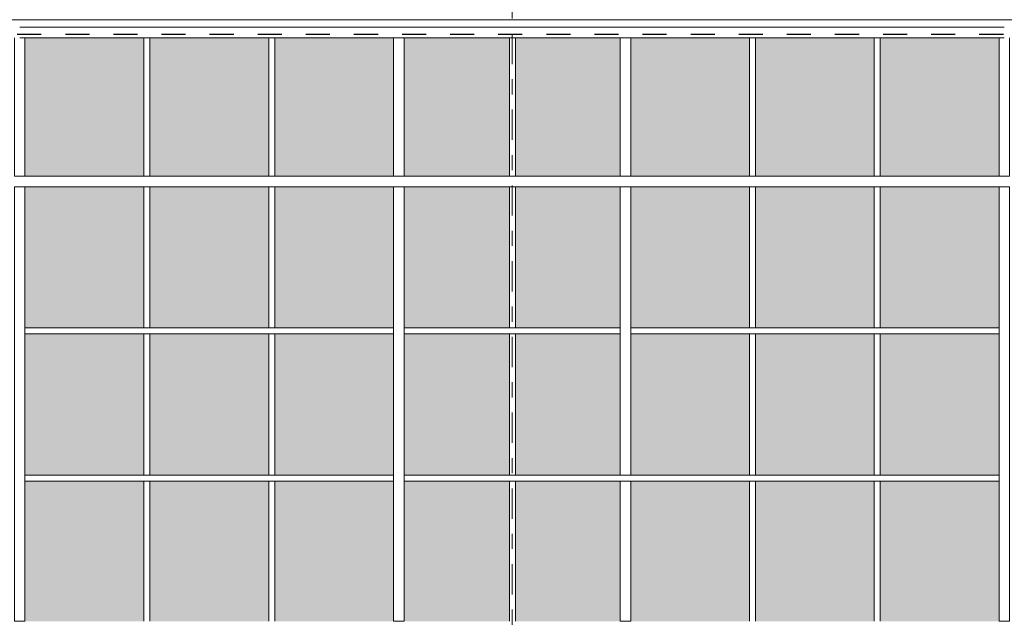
# Model space of a CAD drawing. Header units: metres. Extents: x -25 to 103, y -11 to 869.
# Tile 37 of 86: x -11.27 to -4.77, y 2.27 to 6.24. Entities that reach past the tile are written whole.
import ezdxf

# ---------------------------------------------------------------- set-up
doc = ezdxf.new("R2010")
doc.units = ezdxf.units.M
doc.header["$XCLIPFRAME"] = 2
doc.linetypes.add('_Rasterlinie_', pattern=[0.375, 0.2, -0.05, 0.075, -0.05])
doc.linetypes.add('Dash', pattern=[0.3175, 0.15875, -0.15875])
for name, color, linetype, lineweight in [('A_Fassade', 113, 'Continuous', 5), ('A_Fenster', 45, 'Continuous', 5), ('A_Linien', 5, 'Continuous', 9), ('A_Raster', 128, 'Continuous', 5), ('A_Scan-Pixelbild', 213, 'Continuous', 5)]:
    doc.layers.add(name, color=color, linetype=linetype, lineweight=lineweight)
picture_1 = doc.add_image_def('image1.jpg', size_in_pixel=(1792, 564))

# ---------------------------------------------------------------- blocks, each defined once
blk = doc.blocks.new('Facade Frame2 - Facade Frame-8092835-Ansicht Belderberg')
at = {"layer": 'A_Fenster', "color": 250, "lineweight": 9}
blk.add_line((-16.8035, 6.2401), (12.7765, 6.2401), dxfattribs=at)
blk = doc.blocks.new('Rectangular Mullion - 70mm x 280mm-8069558-Ansicht Belderberg')
at = {"layer": 'A_Fassade', "color": 250, "lineweight": 9}
for p, q in [((-12.7663, 6.1901), (-13.6046, 6.1901)), ((-13.6046, 6.1201), (-12.7663, 6.1201))]:
    blk.add_line(p, q, dxfattribs=at)
blk = doc.blocks.new('Rectangular Mullion - 70mm x 280mm-8069560-Ansicht Belderberg')
at = {"layer": 'A_Fassade', "color": 250, "lineweight": 9}
for p, q in [((-9.6056, 6.1901), (-10.4314, 6.1901)), ((-10.4314, 6.1201), (-9.6056, 6.1201))]:
    blk.add_line(p, q, dxfattribs=at)
blk = doc.blocks.new('Rectangular Mullion - 70mm x 280mm-8069561-Ansicht Belderberg')
at = {"layer": 'A_Fassade', "color": 250, "lineweight": 9}
for p, q in [((-8.0165, 6.1901), (-8.7673, 6.1901)), ((-8.7673, 6.1201), (-8.0165, 6.1201))]:
    blk.add_line(p, q, dxfattribs=at)
blk = doc.blocks.new('Rectangular Mullion - 70mm x 280mm-8069562-Ansicht Belderberg')
at = {"layer": 'A_Fassade', "color": 250, "lineweight": 9}
for p, q in [((-7.2708, 6.1901), (-8.0165, 6.1901)), ((-8.0165, 6.1201), (-7.2708, 6.1201))]:
    blk.add_line(p, q, dxfattribs=at)
blk = doc.blocks.new('Rectangular Mullion - 70mm x 280mm-8069557-Ansicht Belderberg')
at = {"layer": 'A_Fassade', "color": 250, "lineweight": 9}
for p, q in [((-13.6046, 6.1901), (-14.4279, 6.1901)), ((-14.4279, 6.1201), (-13.6046, 6.1201))]:
    blk.add_line(p, q, dxfattribs=at)
blk = doc.blocks.new('System Panel - Glazed-8069537-Ansicht Belderberg')
at = {"layer": 'A_Fassade', "lineweight": 9}
blk.add_hatch(color=131, dxfattribs=at).paths.add_polyline_path([(-13.6246, -1.6703), (-13.6246, -0.7453), (-14.4079, -0.7453), (-14.4079, -1.6703)], flags=0)
blk = doc.blocks.new('System Panel - Glazed-8069539-Ansicht Belderberg')
at = {"layer": 'A_Fassade', "lineweight": 9}
blk.add_hatch(color=131, dxfattribs=at).paths.add_polyline_path([(-10.214, -1.6703), (-9.6256, -1.6703), (-9.6256, -0.7453), (-10.4114, -0.7453), (-10.4114, -1.6703)], flags=0)
blk = doc.blocks.new('System Panel - Glazed-8069540-Ansicht Belderberg')
at = {"layer": 'A_Fassade', "lineweight": 9}
blk.add_hatch(color=131, dxfattribs=at).paths.add_polyline_path([(-8.0365, -1.6703), (-8.0365, -0.7453), (-8.7323, -0.7453), (-8.7323, -1.6703), (-8.7197, -1.6703)], flags=0)
blk = doc.blocks.new('System Panel - Glazed-8069541-Ansicht Belderberg')
at = {"layer": 'A_Fassade', "lineweight": 9}
blk.add_hatch(color=131, dxfattribs=at).paths.add_polyline_path([(-7.3058, -1.6703), (-7.3058, -0.7453), (-7.9965, -0.7453), (-7.9965, -1.6703)], flags=0)
blk = doc.blocks.new('System Panel - Glazed-8069634-Ansicht Belderberg')
at = {"layer": 'A_Fassade', "lineweight": 9}
blk.add_hatch(color=131, dxfattribs=at).paths.add_polyline_path([(-13.6246, 3.2347), (-13.6246, 4.1672), (-14.4079, 4.1672), (-14.4079, 3.2347)], flags=0)
blk = doc.blocks.new('System Panel - Glazed-8069636-Ansicht Belderberg')
at = {"layer": 'A_Fassade', "lineweight": 9}
blk.add_hatch(color=131, dxfattribs=at).paths.add_polyline_path([(-10.214, 3.2347), (-9.6256, 3.2347), (-9.6256, 4.1672), (-10.4114, 4.1672), (-10.4114, 3.2347)], flags=0)
blk = doc.blocks.new('System Panel - Glazed-8069637-Ansicht Belderberg')
at = {"layer": 'A_Fassade', "lineweight": 9}
blk.add_hatch(color=131, dxfattribs=at).paths.add_polyline_path([(-8.0365, 3.2347), (-8.0365, 4.1672), (-8.7323, 4.1672), (-8.7323, 3.2347)], flags=0)
blk = doc.blocks.new('System Panel - Glazed-8069638-Ansicht Belderberg')
at = {"layer": 'A_Fassade', "lineweight": 9}
blk.add_hatch(color=131, dxfattribs=at).paths.add_polyline_path([(-7.3058, 3.2347), (-7.3058, 4.1672), (-7.9965, 4.1672), (-7.9965, 3.2347)], flags=0)
blk = doc.blocks.new('System Panel - Glazed-8069648-Ansicht Belderberg')
at = {"layer": 'A_Fassade', "lineweight": 9}
blk.add_hatch(color=131, dxfattribs=at).paths.add_polyline_path([(-13.6246, 4.2072), (-13.6246, 5.1372), (-14.4079, 5.1372), (-14.4079, 4.2072)], flags=0)
blk = doc.blocks.new('System Panel - Glazed-8069650-Ansicht Belderberg')
at = {"layer": 'A_Fassade', "lineweight": 9}
blk.add_hatch(color=131, dxfattribs=at).paths.add_polyline_path([(-10.214, 4.2072), (-9.6256, 4.2072), (-9.6256, 5.1372), (-10.4114, 5.1372), (-10.4114, 4.2072)], flags=0)
blk = doc.blocks.new('System Panel - Glazed-8069651-Ansicht Belderberg')
at = {"layer": 'A_Fassade', "lineweight": 9}
blk.add_hatch(color=131, dxfattribs=at).paths.add_polyline_path([(-8.0365, 4.2072), (-8.0365, 5.1372), (-8.7323, 5.1372), (-8.7323, 4.2072)], flags=0)
blk = doc.blocks.new('System Panel - Glazed-8069652-Ansicht Belderberg')
at = {"layer": 'A_Fassade', "lineweight": 9}
blk.add_hatch(color=131, dxfattribs=at).paths.add_polyline_path([(-7.3058, 4.2072), (-7.3058, 5.1372), (-7.9965, 5.1372), (-7.9965, 4.2072)], flags=0)
blk = doc.blocks.new('System Panel - Glazed-8069663-Ansicht Belderberg')
at = {"layer": 'A_Fassade', "lineweight": 9}
blk.add_hatch(color=131, dxfattribs=at).paths.add_polyline_path([(-13.6246, 5.2072), (-13.6246, 6.1201), (-14.4079, 6.1201), (-14.4079, 5.2072)], flags=0)
blk = doc.blocks.new('System Panel - Glazed-8069665-Ansicht Belderberg')
at = {"layer": 'A_Fassade', "lineweight": 9}
blk.add_hatch(color=131, dxfattribs=at).paths.add_polyline_path([(-9.6256, 5.2072), (-9.6256, 6.1201), (-10.4114, 6.1201), (-10.4114, 5.2072), (-10.214, 5.2072)], flags=0)
blk = doc.blocks.new('System Panel - Glazed-8069666-Ansicht Belderberg')
at = {"layer": 'A_Fassade', "lineweight": 9}
blk.add_hatch(color=131, dxfattribs=at).paths.add_polyline_path([(-8.0365, 5.2072), (-8.0365, 6.1201), (-8.7323, 6.1201), (-8.7323, 5.2072)], flags=0)
blk = doc.blocks.new('System Panel - Glazed-8069667-Ansicht Belderberg')
at = {"layer": 'A_Fassade', "lineweight": 9}
blk.add_hatch(color=131, dxfattribs=at).paths.add_polyline_path([(-7.3058, 5.2072), (-7.3058, 6.1201), (-7.9965, 6.1201), (-7.9965, 5.2072)], flags=0)
blk = doc.blocks.new('Rectangular Mullion - 70mm x 160mm-V3-Ansicht Belderberg')
at = {"layer": 'A_Fassade', "color": 250, "lineweight": 9}
for p, q in [((-15.3019, 3.2147), (-15.3019, 2.2697)), ((-15.2319, 2.2697), (-15.2319, 3.2147)), ((-15.2319, 2.2697), (-15.3019, 2.2697))]:
    blk.add_line(p, q, dxfattribs=at)
blk = doc.blocks.new('Rectangular Mullion - 70mm x 160mm-8069709-Ansicht Belderberg')
at = {"layer": 'A_Fassade', "color": 250, "lineweight": 9}
for p, q in [((-15.3019, 4.1872), (-15.3019, 3.2147)), ((-15.2319, 3.2147), (-15.2319, 4.1872))]:
    blk.add_line(p, q, dxfattribs=at)
blk = doc.blocks.new('Rectangular Mullion - 70mm x 160mm-8069710-Ansicht Belderberg')
at = {"layer": 'A_Fassade', "color": 250, "lineweight": 9}
for p, q in [((-15.3019, 5.1372), (-15.2319, 5.1372)), ((-15.3019, 5.1372), (-15.3019, 4.1872)), ((-15.2319, 4.1872), (-15.2319, 5.1372))]:
    blk.add_line(p, q, dxfattribs=at)
blk = doc.blocks.new('Rectangular Mullion - 70mm x 160mm-8069711-Ansicht Belderberg')
at = {"layer": 'A_Fassade', "color": 250, "lineweight": 9}
for p, q in [((-15.3019, 6.1201), (-15.3019, 5.2072)), ((-15.2319, 5.2072), (-15.2319, 6.1201)), ((-15.2319, 5.2072), (-15.3019, 5.2072))]:
    blk.add_line(p, q, dxfattribs=at)
blk = doc.blocks.new('Rectangular Mullion - 40mm x100mm-8069611-Ansicht Belderberg')
at = {"layer": 'A_Fassade', "color": 250, "lineweight": 9}
for p, q in [((-16.0115, -0.7453), (-15.9715, -0.7453)), ((-16.0115, -0.7453), (-16.0115, -1.6703)), ((-15.9715, -1.6703), (-15.9715, -0.7453))]:
    blk.add_line(p, q, dxfattribs=at)
blk = doc.blocks.new('Rectangular Mullion - 40mm x100mm-8069706-Ansicht Belderberg')
at = {"layer": 'A_Fassade', "color": 250, "lineweight": 9}
for p, q in [((-16.0115, 4.1672), (-15.9715, 4.1672)), ((-16.0115, 4.1672), (-16.0115, 3.2347)), ((-15.9715, 3.2347), (-15.9715, 4.1672)), ((-15.9715, 3.2347), (-16.0115, 3.2347))]:
    blk.add_line(p, q, dxfattribs=at)
blk = doc.blocks.new('Rectangular Mullion - 40mm x100mm-8069707-Ansicht Belderberg')
at = {"layer": 'A_Fassade', "color": 250, "lineweight": 9}
for p, q in [((-16.0115, 5.1372), (-16.0115, 4.2072)), ((-15.9715, 4.2072), (-15.9715, 5.1372)), ((-15.9715, 4.2072), (-16.0115, 4.2072))]:
    blk.add_line(p, q, dxfattribs=at)
blk = doc.blocks.new('Rectangular Mullion - 40mm x100mm-8069708-Ansicht Belderberg')
at = {"layer": 'A_Fassade', "color": 250, "lineweight": 9}
for p, q in [((-16.0115, 6.1201), (-16.0115, 5.2072)), ((-15.9715, 5.2072), (-15.9715, 6.1201))]:
    blk.add_line(p, q, dxfattribs=at)
blk = doc.blocks.new('Rectangular Mullion - 70mm x 160mm-V4-Ansicht Belderberg')
at = {"layer": 'A_Fassade', "color": 250, "lineweight": 9}
for p, q in [((-7.3058, 3.1947), (-7.2358, 3.1947)), ((-7.3058, 3.1947), (-7.3058, 2.2697)), ((-7.2358, 2.2697), (-7.2358, 3.1947)), ((-7.2358, 2.2697), (-7.3058, 2.2697))]:
    blk.add_line(p, q, dxfattribs=at)
blk = doc.blocks.new('Rectangular Mullion - 70mm x 160mm-8069715-Ansicht Belderberg')
at = {"layer": 'A_Fassade', "color": 250, "lineweight": 9}
for p, q in [((-7.3058, 4.1872), (-7.3058, 3.2347)), ((-7.2358, 3.2347), (-7.2358, 4.1872)), ((-7.2358, 3.2347), (-7.3058, 3.2347))]:
    blk.add_line(p, q, dxfattribs=at)
blk = doc.blocks.new('Rectangular Mullion - 40mm x100mm-8069590-Ansicht Belderberg')
at = {"layer": 'A_Fassade', "color": 250, "lineweight": 9}
for p, q in [((-10.4314, -0.7053), (-11.2347, -0.7053)), ((-11.2347, -0.7453), (-10.4314, -0.7453))]:
    blk.add_line(p, q, dxfattribs=at)
blk = doc.blocks.new('Rectangular Mullion - 40mm x100mm-8069591-Ansicht Belderberg')
at = {"layer": 'A_Fassade', "color": 250, "lineweight": 9}
for p, q in [((-9.6056, -0.7053), (-10.4314, -0.7053)), ((-10.4314, -0.7453), (-9.6056, -0.7453))]:
    blk.add_line(p, q, dxfattribs=at)
blk = doc.blocks.new('Rectangular Mullion - 40mm x100mm-8069592-Ansicht Belderberg')
at = {"layer": 'A_Fassade', "color": 250, "lineweight": 9}
for p, q in [((-8.8023, -0.7053), (-9.6056, -0.7053)), ((-9.6056, -0.7453), (-8.8023, -0.7453))]:
    blk.add_line(p, q, dxfattribs=at)
blk = doc.blocks.new('Rectangular Mullion - 40mm x100mm-8069593-Ansicht Belderberg')
at = {"layer": 'A_Fassade', "color": 250, "lineweight": 9}
for p, q in [((-8.0165, -0.7053), (-8.7323, -0.7053)), ((-8.7323, -0.7453), (-8.0165, -0.7453))]:
    blk.add_line(p, q, dxfattribs=at)
blk = doc.blocks.new('Rectangular Mullion - 40mm x100mm-8069717-Ansicht Belderberg')
at = {"layer": 'A_Fassade', "color": 250, "lineweight": 9}
for p, q in [((-7.3058, 3.2347), (-8.0165, 3.2347)), ((-8.0165, 3.1947), (-7.3058, 3.1947))]:
    blk.add_line(p, q, dxfattribs=at)
blk = doc.blocks.new('Rectangular Mullion - 40mm x100mm-V6-Ansicht Belderberg')
at = {"layer": 'A_Fassade', "color": 250, "lineweight": 9}
for p, q in [((-6.4325, 3.2347), (-7.2358, 3.2347)), ((-7.2358, 3.1947), (-6.4325, 3.1947))]:
    blk.add_line(p, q, dxfattribs=at)
blk = doc.blocks.new('Rectangular Mullion - 40mm x100mm-8069586-Ansicht Belderberg')
at = {"layer": 'A_Fassade', "color": 250, "lineweight": 9}
for p, q in [((-13.6046, -0.7053), (-14.4279, -0.7053)), ((-14.4279, -0.7453), (-13.6046, -0.7453))]:
    blk.add_line(p, q, dxfattribs=at)
blk = doc.blocks.new('Rectangular Mullion - 40mm x100mm-8069594-Ansicht Belderberg')
at = {"layer": 'A_Fassade', "color": 250, "lineweight": 9}
for p, q in [((-7.3058, -0.7053), (-8.0165, -0.7053)), ((-8.0165, -0.7453), (-7.3058, -0.7453))]:
    blk.add_line(p, q, dxfattribs=at)
blk = doc.blocks.new('Rectangular Mullion - 70mm x 160mm-8069607-Ansicht Belderberg')
at = {"layer": 'A_Fassade', "color": 250, "lineweight": 9}
for p, q in [((-8.7673, 1.2647), (-9.6056, 1.2647)), ((-9.6056, 1.1947), (-8.7673, 1.1947))]:
    blk.add_line(p, q, dxfattribs=at)
blk = doc.blocks.new('Rectangular Mullion - 70mm x 160mm-8069606-Ansicht Belderberg')
at = {"layer": 'A_Fassade', "color": 250, "lineweight": 9}
for p, q in [((-9.6056, 1.2647), (-10.4314, 1.2647)), ((-10.4314, 1.1947), (-9.6056, 1.1947))]:
    blk.add_line(p, q, dxfattribs=at)
blk = doc.blocks.new('Rectangular Mullion - 70mm x 160mm-8069608-Ansicht Belderberg')
at = {"layer": 'A_Fassade', "color": 250, "lineweight": 9}
for p, q in [((-8.0165, 1.2647), (-8.7673, 1.2647)), ((-8.7673, 1.1947), (-8.0165, 1.1947))]:
    blk.add_line(p, q, dxfattribs=at)
blk = doc.blocks.new('Rectangular Mullion - 70mm x 160mm-8069609-Ansicht Belderberg')
at = {"layer": 'A_Fassade', "color": 250, "lineweight": 9}
for p, q in [((-7.2708, 1.2647), (-8.0165, 1.2647)), ((-8.0165, 1.1947), (-7.2708, 1.1947))]:
    blk.add_line(p, q, dxfattribs=at)
blk = doc.blocks.new('Rectangular Mullion - 70mm x 160mm-8069601-Ansicht Belderberg')
at = {"layer": 'A_Fassade', "color": 250, "lineweight": 9}
for p, q in [((-13.6046, 1.2647), (-14.4279, 1.2647)), ((-14.4279, 1.1947), (-13.6046, 1.1947))]:
    blk.add_line(p, q, dxfattribs=at)

msp = doc.modelspace()

# ---------------------------------------------------------------- linework, layer by layer
at = {"layer": 'A_Linien', "color": 10, "linetype": 'Dash', "lineweight": 25}
msp.add_line((-19.5409, 6.1449), (15.5244, 6.1449), dxfattribs=at)
at = {"layer": 'A_Raster', "linetype": '_Rasterlinie_', "lineweight": 9}
msp.add_line((-8.0184, -11.0531), (-8.0184, 14.615), dxfattribs=at)

# ---------------------------------------------------------------- block references
at = {"layer": 'A_Fassade', "color": 250, "lineweight": 9}
for name, p in [('Rectangular Mullion - 70mm x 280mm-8069558-Ansicht Belderberg', (2.3349, 0)), ('Rectangular Mullion - 70mm x 280mm-8069560-Ansicht Belderberg', (0, 0)), ('Rectangular Mullion - 70mm x 280mm-8069558-Ansicht Belderberg', (3.9989, 0)), ('Rectangular Mullion - 70mm x 280mm-8069561-Ansicht Belderberg', (0, 0)), ('Rectangular Mullion - 70mm x 280mm-8069562-Ansicht Belderberg', (0, 0)), ('Rectangular Mullion - 70mm x 280mm-8069558-Ansicht Belderberg', (6.3338, 0)), ('Rectangular Mullion - 70mm x 280mm-8069557-Ansicht Belderberg', (7.9954, 0)), ('Rectangular Mullion - 70mm x 280mm-8069558-Ansicht Belderberg', (7.9954, 0)), ('Rectangular Mullion - 70mm x 160mm-8069711-Ansicht Belderberg', (3.9972, 0)), ('System Panel - Glazed-8069663-Ansicht Belderberg', (3.1732, 0)), ('Rectangular Mullion - 40mm x100mm-8069708-Ansicht Belderberg', (5.5601, 0)), ('System Panel - Glazed-8069665-Ansicht Belderberg', (0, 0)), ('Rectangular Mullion - 40mm x100mm-8069708-Ansicht Belderberg', (6.3859, 0)), ('System Panel - Glazed-8069663-Ansicht Belderberg', (4.8222, 0)), ('Rectangular Mullion - 70mm x 160mm-8069711-Ansicht Belderberg', (6.4996, 0)), ('System Panel - Glazed-8069666-Ansicht Belderberg', (0, 0)), ('Rectangular Mullion - 40mm x100mm-8069708-Ansicht Belderberg', (7.9749, 0)), ('System Panel - Glazed-8069667-Ansicht Belderberg', (0, 0)), ('Rectangular Mullion - 70mm x 160mm-8069711-Ansicht Belderberg', (7.9962, 0)), ('System Panel - Glazed-8069663-Ansicht Belderberg', (7.1721, 0)), ('Rectangular Mullion - 40mm x100mm-8069708-Ansicht Belderberg', (9.559, 0)), ('System Panel - Glazed-8069663-Ansicht Belderberg', (7.9954, 0)), ('Rectangular Mullion - 40mm x100mm-8069708-Ansicht Belderberg', (10.3823, 0)), ('System Panel - Glazed-8069663-Ansicht Belderberg', (8.8187, 0)), ('Rectangular Mullion - 70mm x 160mm-8069711-Ansicht Belderberg', (10.4961, 0)), ('Rectangular Mullion - 70mm x 160mm-8069607-Ansicht Belderberg', (-1.6641, 3.9425)), ('Rectangular Mullion - 70mm x 160mm-8069606-Ansicht Belderberg', (0, 3.9425)), ('Rectangular Mullion - 70mm x 160mm-8069607-Ansicht Belderberg', (0, 3.9425)), ('Rectangular Mullion - 70mm x 160mm-8069608-Ansicht Belderberg', (0, 3.9425)), ('Rectangular Mullion - 70mm x 160mm-8069609-Ansicht Belderberg', (0, 3.9425)), ('Rectangular Mullion - 70mm x 160mm-8069607-Ansicht Belderberg', (2.3349, 3.9425)), ('Rectangular Mullion - 70mm x 160mm-8069601-Ansicht Belderberg', (7.9954, 3.9425)), ('Rectangular Mullion - 70mm x 160mm-8069607-Ansicht Belderberg', (3.9964, 3.9425)), ('Rectangular Mullion - 70mm x 160mm-8069710-Ansicht Belderberg', (3.9972, 0)), ('System Panel - Glazed-8069648-Ansicht Belderberg', (3.1732, 0)), ('Rectangular Mullion - 40mm x100mm-8069707-Ansicht Belderberg', (5.5601, 0)), ('System Panel - Glazed-8069650-Ansicht Belderberg', (0, 0)), ('Rectangular Mullion - 40mm x100mm-8069707-Ansicht Belderberg', (6.3859, 0)), ('System Panel - Glazed-8069648-Ansicht Belderberg', (4.8222, 0)), ('Rectangular Mullion - 70mm x 160mm-8069710-Ansicht Belderberg', (6.4996, 0)), ('System Panel - Glazed-8069651-Ansicht Belderberg', (0, 0)), ('Rectangular Mullion - 40mm x100mm-8069707-Ansicht Belderberg', (7.9749, 0)), ('System Panel - Glazed-8069652-Ansicht Belderberg', (0, 0)), ('Rectangular Mullion - 70mm x 160mm-8069710-Ansicht Belderberg', (7.9962, 0)), ('System Panel - Glazed-8069648-Ansicht Belderberg', (7.1721, 0)), ('Rectangular Mullion - 40mm x100mm-8069707-Ansicht Belderberg', (9.559, 0)), ('System Panel - Glazed-8069648-Ansicht Belderberg', (7.9954, 0)), ('Rectangular Mullion - 40mm x100mm-8069707-Ansicht Belderberg', (10.3823, 0)), ('System Panel - Glazed-8069648-Ansicht Belderberg', (8.8187, 0)), ('Rectangular Mullion - 70mm x 160mm-8069710-Ansicht Belderberg', (10.4961, 0)), ('Rectangular Mullion - 70mm x 160mm-8069709-Ansicht Belderberg', (3.9972, 0)), ('Rectangular Mullion - 40mm x100mm-8069590-Ansicht Belderberg', (0, 4.9125)), ('System Panel - Glazed-8069634-Ansicht Belderberg', (3.1732, 0)), ('Rectangular Mullion - 40mm x100mm-8069706-Ansicht Belderberg', (5.5601, 0)), ('Rectangular Mullion - 40mm x100mm-8069591-Ansicht Belderberg', (0, 4.9125)), ('System Panel - Glazed-8069636-Ansicht Belderberg', (0, 0)), ('Rectangular Mullion - 40mm x100mm-8069706-Ansicht Belderberg', (6.3859, 0)), ('Rectangular Mullion - 40mm x100mm-8069592-Ansicht Belderberg', (0, 4.9125)), ('System Panel - Glazed-8069634-Ansicht Belderberg', (4.8222, 0)), ('Rectangular Mullion - 70mm x 160mm-8069709-Ansicht Belderberg', (6.4996, 0)), ('Rectangular Mullion - 40mm x100mm-8069593-Ansicht Belderberg', (0, 4.9125)), ('System Panel - Glazed-8069637-Ansicht Belderberg', (0, 0)), ('Rectangular Mullion - 40mm x100mm-8069706-Ansicht Belderberg', (7.9749, 0)), ('Rectangular Mullion - 40mm x100mm-8069594-Ansicht Belderberg', (0, 4.9125)), ('System Panel - Glazed-8069638-Ansicht Belderberg', (0, 0)), ('Rectangular Mullion - 70mm x 160mm-8069715-Ansicht Belderberg', (0, 0)), ('Rectangular Mullion - 40mm x100mm-8069590-Ansicht Belderberg', (3.9989, 4.9125)), ('System Panel - Glazed-8069634-Ansicht Belderberg', (7.1721, 0)), ('Rectangular Mullion - 40mm x100mm-8069706-Ansicht Belderberg', (9.559, 0)), ('Rectangular Mullion - 40mm x100mm-8069586-Ansicht Belderberg', (7.9954, 4.9125)), ('System Panel - Glazed-8069634-Ansicht Belderberg', (7.9954, 0)), ('Rectangular Mullion - 40mm x100mm-8069706-Ansicht Belderberg', (10.3823, 0)), ('Rectangular Mullion - 40mm x100mm-8069592-Ansicht Belderberg', (3.9964, 4.9125)), ('System Panel - Glazed-8069634-Ansicht Belderberg', (8.8187, 0)), ('Rectangular Mullion - 70mm x 160mm-8069709-Ansicht Belderberg', (10.4961, 0)), ('Rectangular Mullion - 70mm x 160mm-V3-Ansicht Belderberg', (3.9972, 0)), ('Rectangular Mullion - 40mm x100mm-8069590-Ansicht Belderberg', (0, 3.94)), ('System Panel - Glazed-8069537-Ansicht Belderberg', (3.1732, 3.94)), ('Rectangular Mullion - 40mm x100mm-8069611-Ansicht Belderberg', (5.5601, 3.94)), ('Rectangular Mullion - 40mm x100mm-8069591-Ansicht Belderberg', (0, 3.94)), ('System Panel - Glazed-8069539-Ansicht Belderberg', (0, 3.94)), ('Rectangular Mullion - 40mm x100mm-8069611-Ansicht Belderberg', (6.3859, 3.94)), ('Rectangular Mullion - 40mm x100mm-8069592-Ansicht Belderberg', (0, 3.94)), ('System Panel - Glazed-8069537-Ansicht Belderberg', (4.8222, 3.94)), ('Rectangular Mullion - 70mm x 160mm-V3-Ansicht Belderberg', (6.4996, 0)), ('Rectangular Mullion - 40mm x100mm-8069593-Ansicht Belderberg', (0, 3.94)), ('System Panel - Glazed-8069540-Ansicht Belderberg', (0, 3.94)), ('Rectangular Mullion - 40mm x100mm-8069611-Ansicht Belderberg', (7.9749, 3.94)), ('Rectangular Mullion - 40mm x100mm-8069717-Ansicht Belderberg', (0, 0)), ('System Panel - Glazed-8069541-Ansicht Belderberg', (0, 3.94)), ('Rectangular Mullion - 70mm x 160mm-V4-Ansicht Belderberg', (0, 0)), ('Rectangular Mullion - 40mm x100mm-V6-Ansicht Belderberg', (0, 0)), ('System Panel - Glazed-8069537-Ansicht Belderberg', (7.1721, 3.94)), ('Rectangular Mullion - 40mm x100mm-8069611-Ansicht Belderberg', (9.559, 3.94)), ('Rectangular Mullion - 40mm x100mm-8069586-Ansicht Belderberg', (7.9954, 3.94)), ('System Panel - Glazed-8069537-Ansicht Belderberg', (7.9954, 3.94)), ('Rectangular Mullion - 40mm x100mm-8069611-Ansicht Belderberg', (10.3823, 3.94)), ('Rectangular Mullion - 40mm x100mm-8069592-Ansicht Belderberg', (3.9964, 3.94)), ('System Panel - Glazed-8069537-Ansicht Belderberg', (8.8187, 3.94)), ('Rectangular Mullion - 70mm x 160mm-V3-Ansicht Belderberg', (10.4961, 0))]:
    msp.add_blockref(name, p, dxfattribs=at)
at = {"layer": 'A_Fenster', "color": 250, "lineweight": 9}
msp.add_blockref('Facade Frame2 - Facade Frame-8092835-Ansicht Belderberg', (0, 0), dxfattribs=at)

# ---------------------------------------------------------------- pictures from other files: only their frames are drawn
at = {"layer": 'A_Scan-Pixelbild'}
image = msp.add_image(picture_1, insert=(-16.804, -1.7903), size_in_units=(29.5805, 8.0304), dxfattribs=at)
image.set_boundary_path([(-505.954, 1190.48), (-505.954, -633.421), (2390.651, -633.421), (2390.651, 1190.48), (-505.954, 1190.48)])
image.dxf.flags = 15

doc.saveas('drawing.dxf')
